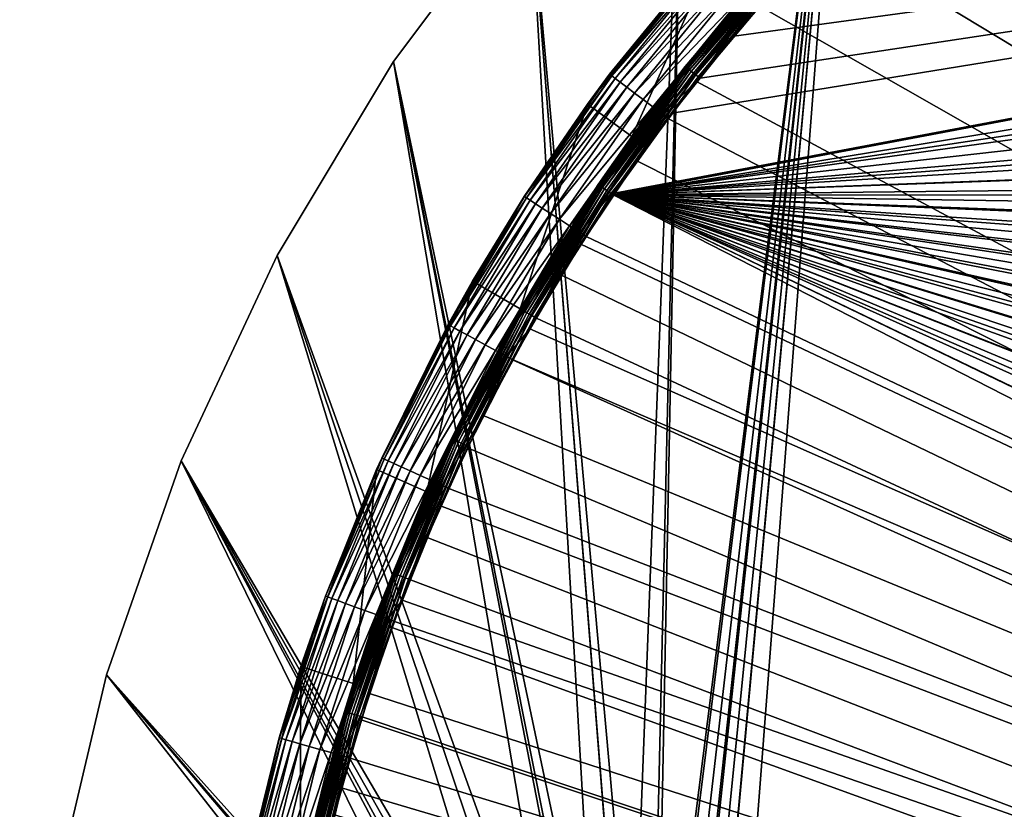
# Model space of a CAD drawing. Header units: inches. Extents: x 1 to 121, y 1 to 121.
# Tile 44 of 125: x 1 to 27, y 74 to 95. Entities that reach past the tile are written whole.
import ezdxf

# ---------------------------------------------------------------- set-up
doc = ezdxf.new("R2010")
doc.units = ezdxf.units.IN
doc.header["$MEASUREMENT"] = 0
doc.layers.get('0').update_dxf_attribs({"true_color": 0x1bb194})

msp = doc.modelspace()

# ---------------------------------------------------------------- meshes
at = {"color": 133, "true_color": 0x57e1c6}
mesh = msp.add_polyface(dxfattribs=at)
corners = [(28.398, 111.227, 26.754), (23.363, 107.647, 26.754), (58.6, 69.6, 26.754), (51.367, 119.885, 26.754), (45.32, 118.622, 26.754), (39.435, 116.743, 26.754), (33.774, 114.269, 26.754), (63.689, 120.52, 26.754), (57.511, 120.52, 26.754), (20.036, 64.204, 26.754), (19.392, 64.564, 26.754), (17.969, 64.934, 26.754), (18.696, 64.81, 26.754), (18.723, 103.569, 25.254), (23.363, 107.647, 25.254), (28.398, 111.227, 25.254), (33.774, 114.269, 25.254), (39.435, 116.743, 25.254), (45.32, 118.622, 25.254), (51.367, 119.885, 25.254), (57.511, 120.52, 25.254), (58.6, 69.6, 25.254), (18.167, 62.777, 25.254), (17.791, 62.842, 25.254), (19.157, 62.224, 25.254), (18.86, 62.464, 25.254), (18.527, 62.65, 25.254), (62.6, 69.6, 25.254)]
mesh.append_faces([[corners[k] for k in face] for face in [(0, 1, 2, 0), (3, 4, 2, 3), (4, 5, 2, 4), (2, 5, 6, 2), (2, 6, 0, 2), (2, 7, 8, 2), (2, 8, 3, 2), (9, 2, 1, 9), (9, 1, 10, 9), (1, 11, 12, 1), (1, 12, 10, 1), (13, 1, 14, 13), (14, 1, 0, 14), (14, 0, 15, 14), (15, 0, 6, 15), (15, 6, 16, 15), (16, 6, 5, 16), (16, 5, 17, 16), (17, 5, 4, 17), (17, 4, 18, 17), (18, 4, 3, 18), (18, 3, 19, 18), (19, 3, 8, 19), (19, 8, 20, 19), (20, 8, 7, 20), (21, 14, 15, 21), (14, 22, 23, 14), (15, 16, 21, 15), (21, 16, 17, 21), (21, 17, 18, 21), (21, 24, 14, 21), (14, 24, 25, 14), (14, 25, 26, 14), (18, 19, 21, 18), (21, 19, 20, 21), (21, 20, 27, 21)]], dxfattribs={"vtx3": -1, "color": 133})
at = {"color": 201, "true_color": 0xd59ae5}
mesh = msp.add_polyface(dxfattribs=at)
corners = [(90.454, 104.388, 1.754), (18.415, 92.685, 1.754), (16.842, 90.504, 1.754), (16.81, 90.455, 1.754), (27.559, 102.032, 1.754), (90.325, 104.48, 1.754), (88.086, 105.916, 1.754), (87.092, 106.485, 1.754), (25.757, 100.538, 1.754), (24.562, 99.44, 1.754), (23.776, 98.718, 1.754), (83.368, 108.461, 1.754), (80.91, 109.554, 1.754), (79.958, 109.922, 1.754), (21.884, 96.795, 1.754), (21.752, 96.646, 1.754), (20.095, 94.782, 1.754), (78.462, 110.499, 1.754), (76.22, 111.24, 1.754), (75.939, 111.332, 1.754), (73.348, 112.045, 1.754), (72.39, 112.256, 1.754), (70.72, 112.625, 1.754), (68.498, 113.002, 1.754), (65.54, 113.37, 1.754), (64.56, 113.436, 1.754), (56.641, 113.435, 1.754), (57.904, 113.532, 1.754), (60.6, 113.6, 1.754), (55.221, 113.327, 1.754), (52.701, 113.005, 1.754), (41.243, 109.922, 1.754), (48.796, 112.317, 1.756), (49.838, 112.496, 1.754), (52.694, 113.055, 1.756), (52.554, 112.986, 1.754), (48.777, 112.4, 1.771), (52.681, 113.139, 1.771), (48.759, 112.479, 1.801), (52.669, 113.219, 1.801), (48.742, 112.551, 1.845), (52.658, 113.292, 1.845), (48.728, 112.616, 1.9), (52.648, 113.358, 1.9), (48.715, 112.67, 1.966), (52.64, 113.413, 1.966), (48.706, 112.712, 2.041), (52.633, 113.455, 2.041), (48.699, 112.741, 2.122), (52.629, 113.485, 2.122), (48.696, 112.756, 2.207), (52.627, 113.5, 2.207), (49.477, 112.931, 25.254), (49.481, 112.907, 2.254), (52.626, 113.502, 2.254), (50.827, 112.883, 0.263), (53.016, 113.055, 0.254), (50.863, 112.69, 0.254), (50.481, 112.625, 0.254), (46.905, 112.346, 0.325), (50.764, 113.216, 0.325)]
mesh.append_faces([[corners[k] for k in face] for face in [(0, 1, 2, 0), (0, 2, 3, 0), (4, 5, 6, 4), (4, 6, 7, 4), (0, 8, 9, 0), (0, 9, 10, 0), (4, 11, 12, 4), (4, 12, 13, 4), (0, 14, 15, 0), (0, 15, 16, 0), (4, 17, 18, 4), (4, 18, 19, 4), (4, 20, 21, 4), (22, 23, 4, 22), (24, 25, 4, 24), (26, 4, 27, 26), (27, 4, 28, 27), (29, 30, 31, 29), (29, 31, 26, 29), (32, 33, 34, 32), (34, 33, 35, 34), (34, 35, 30, 34), (36, 32, 37, 36), (37, 32, 34, 37), (38, 36, 39, 38), (39, 36, 37, 39), (40, 38, 41, 40), (42, 40, 43, 42), (44, 42, 45, 44), (46, 44, 47, 46), (48, 46, 49, 48), (50, 48, 51, 50), (52, 53, 54, 52), (55, 56, 57, 55), (55, 57, 58, 55), (55, 59, 60, 55)]], dxfattribs={"vtx3": -1, "color": 201})
mesh = msp.add_polyface(dxfattribs=at)
corners = [(113.542, 58.125, 1.754), (113.595, 60.6, 1.754), (16.81, 90.455, 1.754), (109.099, 81.974, 1.754), (108.338, 83.589, 1.754), (104.377, 90.446, 1.754), (105.279, 89.109, 1.754), (106.493, 87.096, 1.754), (113.6, 60.818, 1.754), (111.803, 74.286, 1.754), (111.234, 76.219, 1.754), (113.436, 64.559, 1.754), (113.304, 66.193, 1.754), (111.043, 76.864, 1.754), (110.153, 79.403, 1.754), (107.938, 84.436, 1.754), (112.953, 68.859, 1.754), (112.449, 71.587, 1.754), (103.745, 91.383, 1.754), (100.396, 95.605, 1.754), (99.439, 96.638, 1.754), (111.004, 44.223, 0.254), (71.362, 112.496, 0.254), (74.077, 111.858, 0.254), (74.159, 111.835, 0.254), (112.501, 71.298, 0.254), (112.583, 70.932, 0.254), (113.025, 68.386, 0.254), (113.142, 67.435, 0.254), (113.349, 65.756, 0.254), (113.509, 63.536, 0.254), (111.803, 46.914, 0.254), (111.043, 44.336, 0.254), (47.852, 112.045, 0.254), (50.481, 112.625, 0.254), (50.863, 112.69, 0.254), (40.29, 109.554, 0.254), (42.738, 110.5, 0.254), (43.297, 110.684, 0.254), (55.66, 113.37, 0.254), (58.342, 113.552, 0.254), (58.642, 113.558, 0.254), (113.542, 63.075, 0.254), (113.6, 60.382, 0.254), (113.577, 59.621, 0.254), (113.52, 57.688, 0.254), (113.361, 55.711, 0.254), (113.304, 55.007, 0.254), (60.6, 113.6, 0.254), (62.558, 113.55, 0.254), (63.296, 113.532, 0.254), (112.953, 52.341, 0.254), (112.858, 51.828, 0.254), (112.449, 49.613, 0.254), (65.979, 113.327, 0.254), (66.463, 113.265, 0.254), (68.646, 112.986, 0.254)]
mesh.append_faces([[corners[k] for k in face] for face in [(0, 1, 2, 0), (3, 4, 2, 3), (5, 2, 6, 5), (6, 2, 7, 6), (1, 8, 2, 1), (9, 10, 2, 9), (11, 12, 2, 11), (13, 14, 2, 13), (4, 15, 2, 4), (16, 17, 2, 16), (5, 18, 2, 5), (19, 20, 2, 19), (21, 22, 23, 21), (21, 23, 24, 21), (24, 25, 26, 24), (24, 26, 27, 24), (24, 28, 29, 24), (24, 29, 30, 24), (24, 31, 32, 24), (24, 32, 21, 24), (21, 33, 34, 21), (21, 34, 35, 21), (21, 36, 37, 21), (21, 37, 38, 21), (21, 39, 40, 21), (21, 40, 41, 21), (24, 42, 43, 24), (24, 43, 44, 24), (24, 45, 46, 24), (24, 46, 47, 24), (21, 48, 49, 21), (21, 49, 50, 21), (24, 51, 52, 24), (24, 52, 53, 24), (21, 54, 55, 21), (21, 55, 56, 21)]], dxfattribs={"vtx3": -1, "color": 201})
mesh = msp.add_polyface(dxfattribs=at)
corners = [(92.513, 102.916, 1.754), (90.454, 104.388, 1.754), (16.81, 90.455, 1.754), (90.325, 104.48, 1.754), (27.559, 102.032, 1.754), (96.637, 99.464, 1.754), (94.617, 101.244, 1.754), (93.674, 102.074, 1.756), (90.482, 104.43, 1.756), (90.53, 104.5, 1.771), (93.727, 102.14, 1.771), (90.576, 104.567, 1.801), (93.778, 102.204, 1.801), (90.618, 104.628, 1.845), (93.824, 102.262, 1.845), (90.655, 104.683, 1.9), (93.865, 102.313, 1.9), (90.686, 104.729, 1.966), (93.9, 102.357, 1.966), (90.711, 104.764, 2.041), (93.927, 102.391, 2.041), (90.728, 104.789, 2.122), (93.946, 102.414, 2.122), (90.736, 104.802, 2.207), (93.955, 102.426, 2.207), (92.025, 103.854, 2.254), (92.047, 103.882, 25.254), (90.738, 104.804, 2.254), (91.202, 103.873, 0.254), (88.6, 105.822, 0.263), (91.863, 103.63, 0.263), (91.745, 103.468, 0.254), (93.374, 102.253, 0.254), (88.779, 106.11, 0.325), (92.063, 103.905, 0.325), (77.901, 110.679, 0.254), (112.501, 71.298, 0.254), (76.658, 111.109, 0.254), (68.646, 112.986, 0.254), (70.336, 112.681, 0.254), (111.004, 44.223, 0.254), (54.737, 113.26, 0.254), (53.016, 113.055, 0.254), (50.863, 112.69, 0.254), (71.362, 112.496, 0.254), (74.159, 111.835, 0.254), (47.044, 111.822, 0.254), (45.261, 111.332, 0.254), (47.852, 112.045, 0.254), (104.358, 90.503, 0.254), (105.124, 89.32, 0.254), (105.806, 88.267, 0.254), (55.66, 113.37, 0.254), (85.09, 107.586, 0.254), (86.617, 106.776, 0.254), (100.409, 95.566, 0.254), (58.642, 113.558, 0.254), (60.6, 113.6, 0.254), (79.2, 110.229, 0.254), (81.557, 109.275, 0.254), (63.296, 113.532, 0.254), (65.979, 113.327, 0.254), (81.767, 109.19, 0.254), (84.243, 108.035, 0.254)]
mesh.append_faces([[corners[k] for k in face] for face in [(0, 1, 2, 0), (1, 3, 4, 1), (5, 6, 2, 5), (0, 7, 8, 0), (0, 8, 1, 0), (9, 8, 10, 9), (11, 9, 12, 11), (13, 11, 14, 13), (15, 13, 16, 15), (17, 15, 18, 17), (19, 17, 20, 19), (21, 19, 22, 21), (23, 21, 24, 23), (25, 26, 27, 25), (28, 29, 30, 28), (28, 30, 31, 28), (31, 30, 32, 31), (30, 33, 34, 30), (35, 36, 37, 35), (38, 39, 40, 38), (41, 40, 42, 41), (42, 40, 43, 42), (39, 44, 40, 39), (37, 36, 45, 37), (46, 40, 47, 46), (46, 48, 40, 46), (35, 49, 50, 35), (35, 50, 51, 35), (41, 52, 40, 41), (53, 54, 55, 53), (56, 57, 40, 56), (55, 35, 58, 55), (55, 58, 59, 55), (60, 61, 40, 60), (55, 62, 63, 55), (55, 63, 53, 55)]], dxfattribs={"vtx3": -1, "color": 201})
mesh = msp.add_polyface(dxfattribs=at)
corners = [(16.81, 90.455, 1.754), (110.429, 42.542, 1.754), (111.244, 44.978, 1.754), (15.394, 88.267, 1.754), (14.715, 87.092, 1.754), (14.057, 85.954, 1.754), (111.269, 45.055, 1.754), (111.992, 47.643, 1.754), (112.255, 48.81, 1.754), (112.583, 50.268, 1.754), (113.006, 52.701, 1.754), (113.025, 52.813, 1.754), (113.349, 55.444, 1.754), (113.435, 56.64, 1.754), (113.542, 58.125, 1.754), (113.6, 60.818, 1.754), (113.52, 63.512, 1.754), (113.436, 64.559, 1.754), (111.234, 76.219, 1.754), (111.043, 76.864, 1.754), (113.304, 66.193, 1.754), (113, 68.498, 1.754), (112.953, 68.859, 1.754), (110.153, 79.403, 1.754), (109.925, 79.958, 1.754), (109.099, 81.974, 1.754), (107.938, 84.436, 1.754), (106.669, 86.805, 1.754), (106.493, 87.096, 1.754), (112.449, 71.587, 1.754), (112.257, 72.39, 1.754), (111.803, 74.286, 1.754), (103.745, 91.383, 1.754), (102.119, 93.544, 1.754), (111.004, 44.223, 0.254), (14.075, 85.954, 0.254), (14.531, 86.804, 0.254), (15.921, 89.109, 0.254), (16.067, 89.325, 0.254), (17.455, 91.383, 0.254), (18.318, 92.53, 0.254), (45.261, 111.332, 0.254), (43.297, 110.684, 0.254), (23.483, 98.409, 0.254), (24.564, 99.464, 0.254), (26.37, 101.056, 0.254), (30.876, 104.48, 0.254), (32.704, 105.653, 0.254), (33.114, 105.916, 0.254), (19.081, 93.543, 0.254), (20.804, 95.605, 0.254), (22.633, 97.579, 0.254), (26.583, 101.244, 0.254), (28.687, 102.915, 0.254), (29.456, 103.466, 0.254), (35.435, 107.246, 0.254), (36.109, 107.587, 0.254), (37.832, 108.461, 0.254)]
mesh.append_faces([[corners[k] for k in face] for face in [(0, 1, 2, 0), (1, 3, 4, 1), (1, 4, 5, 1), (0, 6, 7, 0), (0, 7, 8, 0), (0, 9, 10, 0), (0, 10, 11, 0), (0, 12, 13, 0), (0, 13, 14, 0), (0, 15, 16, 0), (0, 16, 17, 0), (0, 18, 19, 0), (0, 20, 21, 0), (0, 21, 22, 0), (0, 23, 24, 0), (0, 24, 25, 0), (0, 26, 27, 0), (0, 27, 28, 0), (0, 29, 30, 0), (0, 30, 31, 0), (0, 32, 33, 0), (34, 35, 36, 34), (34, 36, 37, 34), (34, 38, 39, 34), (34, 39, 40, 34), (41, 34, 42, 41), (34, 43, 44, 34), (34, 44, 45, 34), (34, 46, 47, 34), (34, 47, 48, 34), (34, 49, 50, 34), (34, 50, 51, 34), (34, 52, 53, 34), (34, 53, 54, 34), (34, 55, 56, 34), (34, 56, 57, 34)]], dxfattribs={"vtx3": -1, "color": 201})
mesh = msp.add_polyface(dxfattribs=at)
corners = [(8.617, 70.932, 1.754), (8.194, 68.499, 1.754), (110.429, 42.542, 1.754), (11.279, 79.957, 1.754), (10.771, 78.658, 1.754), (9.931, 76.145, 1.754), (9.208, 73.557, 1.754), (20.095, 94.782, 1.754), (19.176, 93.635, 1.754), (90.454, 104.388, 1.754), (16.81, 90.455, 1.754), (15.394, 88.267, 1.754), (14.057, 85.954, 1.754), (12.832, 83.563, 1.754), (8.175, 68.387, 1.754), (7.765, 64.56, 1.754), (7.658, 63.075, 1.754), (18.415, 92.685, 1.754), (102.035, 93.643, 1.754), (100.396, 95.605, 1.754), (102.119, 93.544, 1.754), (99.439, 96.638, 1.754), (98.568, 97.579, 1.754), (96.637, 99.464, 1.754), (94.617, 101.244, 1.754), (93.635, 102.024, 1.754), (92.513, 102.916, 1.754), (21.383, 96.988, 2.207), (21.382, 96.989, 2.254), (20.86, 96.383, 2.254), (21.714, 96.681, 1.756), (21.752, 96.646, 1.754), (21.884, 96.795, 1.754), (21.652, 96.739, 1.771), (19.126, 93.674, 1.756), (20.842, 96.398, 25.254), (24.211, 99.818, 2.254), (20.638, 95.7, 0.263), (22.633, 97.579, 0.254), (20.804, 95.605, 0.254), (20.383, 95.924, 0.325), (20.14, 96.138, 0.444), (23.102, 98.798, 0.325), (23.339, 98.556, 0.263), (37.832, 108.461, 0.254), (39.646, 109.268, 0.254), (111.004, 44.223, 0.254), (8.247, 68.859, 0.254), (8.698, 71.299, 0.254), (9.637, 75.1, 0.254), (10.157, 76.864, 0.254), (11.047, 79.403, 0.254), (12.101, 81.974, 0.254), (13.262, 84.436, 0.254), (14.075, 85.954, 0.254), (15.921, 89.109, 0.254), (16.067, 89.325, 0.254), (8.751, 71.587, 0.254), (7.68, 63.512, 0.254), (7.896, 66.193, 0.254), (40.29, 109.554, 0.254), (23.483, 98.409, 0.254), (29.456, 103.466, 0.254), (30.876, 104.48, 0.254), (18.318, 92.53, 0.254), (19.081, 93.543, 0.254), (26.37, 101.056, 0.254), (26.583, 101.244, 0.254), (33.114, 105.916, 0.254), (35.435, 107.246, 0.254)]
mesh.append_faces([[corners[k] for k in face] for face in [(0, 1, 2, 0), (3, 4, 2, 3), (5, 6, 2, 5), (7, 8, 9, 7), (10, 11, 2, 10), (12, 13, 2, 12), (1, 14, 2, 1), (15, 16, 2, 15), (8, 17, 9, 8), (10, 18, 19, 10), (10, 20, 18, 10), (10, 21, 22, 10), (10, 22, 23, 10), (10, 24, 25, 10), (10, 25, 26, 10), (27, 28, 29, 27), (30, 7, 31, 30), (30, 31, 32, 30), (33, 34, 30, 33), (35, 28, 36, 35), (37, 38, 39, 37), (40, 41, 42, 40), (37, 40, 43, 37), (44, 45, 46, 44), (47, 48, 46, 47), (49, 50, 46, 49), (51, 52, 46, 51), (53, 54, 46, 53), (55, 56, 46, 55), (48, 57, 46, 48), (58, 59, 46, 58), (45, 60, 46, 45), (38, 61, 46, 38), (62, 63, 46, 62), (64, 65, 46, 64), (66, 67, 46, 66), (68, 69, 46, 68)]], dxfattribs={"vtx3": -1, "color": 201})
at = {"color": 133, "true_color": 0x57e1c6}
mesh = msp.add_polyface(dxfattribs=at)
corners = [(1.572, 71.357, 26.754), (14.103, 63.187, 26.754), (2.991, 77.369, 26.754), (14.59, 63.741, 26.754), (5.021, 83.204, 26.754), (15.164, 64.204, 26.754), (7.639, 88.799, 26.754), (15.808, 64.564, 26.754), (10.819, 94.095, 26.754), (16.504, 64.81, 26.754), (14.527, 99.036, 26.754), (17.231, 64.934, 26.754), (18.723, 103.569, 26.754), (17.969, 64.934, 26.754), (23.363, 107.647, 26.754), (1.572, 71.357, 25.254), (2.991, 77.369, 25.254), (5.021, 83.204, 25.254), (7.639, 88.799, 25.254), (10.819, 94.095, 25.254), (14.527, 99.036, 25.254), (18.723, 103.569, 25.254), (18.527, 62.65, 25.254), (18.167, 62.777, 25.254), (23.363, 107.647, 25.254), (16.673, 62.65, 25.254), (16.34, 62.464, 25.254), (16.043, 62.224, 25.254), (17.033, 62.777, 25.254), (17.409, 62.842, 25.254), (17.791, 62.842, 25.254)]
mesh.append_faces([[corners[k] for k in face] for face in [(0, 1, 2, 0), (2, 3, 4, 2), (4, 3, 5, 4), (4, 5, 6, 4), (6, 5, 7, 6), (6, 7, 8, 6), (8, 7, 9, 8), (8, 9, 10, 8), (10, 9, 11, 10), (10, 11, 12, 10), (12, 11, 13, 12), (12, 13, 14, 12), (15, 0, 2, 15), (15, 2, 16, 15), (16, 2, 4, 16), (16, 4, 17, 16), (17, 4, 6, 17), (17, 6, 18, 17), (18, 6, 8, 18), (18, 8, 19, 18), (19, 8, 10, 19), (19, 10, 20, 19), (20, 10, 12, 20), (20, 12, 21, 20), (21, 12, 14, 21), (22, 23, 24, 22), (17, 25, 26, 17), (17, 26, 16, 17), (16, 27, 15, 16), (17, 18, 28, 17), (28, 18, 19, 28), (29, 19, 20, 29), (29, 20, 30, 29), (30, 20, 21, 30), (30, 21, 24, 30)]], dxfattribs={"vtx3": -1, "color": 133})
at = {"color": 201, "true_color": 0xd59ae5}
mesh = msp.add_polyface(dxfattribs=at)
corners = [(21.383, 96.988, 2.207), (20.86, 96.383, 2.254), (18.774, 93.955, 2.207), (18.772, 93.957, 2.254), (19.126, 93.674, 1.756), (20.095, 94.782, 1.754), (21.714, 96.681, 1.756), (18.415, 92.685, 1.754), (19.176, 93.635, 1.754), (19.06, 93.727, 1.771), (21.652, 96.739, 1.771), (18.996, 93.778, 1.801), (21.592, 96.794, 1.801), (18.938, 93.824, 1.845), (21.537, 96.845, 1.845), (18.887, 93.865, 1.9), (21.489, 96.89, 1.9), (18.843, 93.9, 1.966), (21.448, 96.927, 1.966), (18.809, 93.927, 2.041), (21.417, 96.957, 2.041), (18.786, 93.946, 2.122), (21.395, 96.977, 2.122), (20.842, 96.398, 25.254), (21.382, 96.989, 2.254), (19.727, 97.402, 25.254), (17.318, 92.047, 25.254), (19.742, 97.388, 2.254), (19.277, 96.896, 2.254), (19.283, 96.89, 2.066), (20.638, 95.7, 0.263), (19.081, 93.543, 0.254), (18.155, 92.653, 0.263), (20.804, 95.605, 0.254), (19.55, 96.656, 1.104), (19.42, 96.77, 1.402), (22.325, 99.589, 1.104), (19.717, 96.509, 0.84), (16.999, 93.526, 1.104), (22.48, 99.431, 0.84), (19.915, 96.335, 0.617), (17.177, 93.392, 0.84), (22.666, 99.242, 0.617), (20.14, 96.138, 0.444), (17.387, 93.233, 0.617), (22.875, 99.029, 0.444), (20.383, 95.924, 0.325), (17.626, 93.053, 0.444), (17.884, 92.858, 0.325)]
mesh.append_faces([[corners[k] for k in face] for face in [(0, 1, 2, 0), (2, 1, 3, 2), (4, 5, 6, 4), (4, 7, 8, 4), (4, 8, 5, 4), (9, 4, 10, 9), (11, 9, 12, 11), (12, 9, 10, 12), (13, 11, 14, 13), (14, 11, 12, 14), (15, 13, 16, 15), (16, 13, 14, 16), (17, 15, 18, 17), (18, 15, 16, 18), (19, 17, 20, 19), (20, 17, 18, 20), (21, 19, 22, 21), (22, 19, 20, 22), (2, 21, 0, 2), (0, 21, 22, 0), (1, 23, 3, 1), (1, 24, 23, 1), (23, 25, 26, 23), (27, 28, 25, 27), (29, 28, 27, 29), (30, 31, 32, 30), (30, 33, 31, 30), (34, 35, 36, 34), (37, 38, 34, 37), (37, 34, 39, 37), (40, 41, 37, 40), (40, 37, 42, 40), (43, 44, 40, 43), (43, 40, 45, 43), (46, 47, 43, 46), (30, 48, 46, 30)]], dxfattribs={"vtx3": -1, "color": 201})
mesh = msp.add_polyface(dxfattribs=at)
corners = [(18.774, 93.955, 2.207), (17.346, 92.025, 2.254), (16.398, 90.736, 2.207), (18.772, 93.957, 2.254), (19.06, 93.727, 1.771), (16.77, 90.482, 1.756), (19.126, 93.674, 1.756), (18.996, 93.778, 1.801), (16.7, 90.53, 1.771), (18.938, 93.824, 1.845), (16.633, 90.576, 1.801), (18.887, 93.865, 1.9), (16.572, 90.618, 1.845), (18.843, 93.9, 1.966), (16.517, 90.655, 1.9), (18.809, 93.927, 2.041), (16.471, 90.686, 1.966), (18.786, 93.946, 2.122), (16.436, 90.711, 2.041), (16.411, 90.728, 2.122), (20.842, 96.398, 25.254), (17.318, 92.047, 25.254), (19.727, 97.402, 25.254), (16.104, 92.928, 25.254), (19.277, 96.896, 2.254), (16.709, 93.745, 2.254), (16.127, 92.912, 2.254), (16.716, 93.74, 2.066), (19.283, 96.89, 2.066), (18.155, 92.653, 0.263), (19.081, 93.543, 0.254), (18.318, 92.53, 0.254), (16.766, 93.702, 1.726), (14.389, 90.408, 2.066), (19.33, 96.849, 1.726), (16.861, 93.63, 1.402), (14.441, 90.375, 1.726), (19.42, 96.77, 1.402), (16.999, 93.526, 1.104), (14.541, 90.31, 1.402), (19.55, 96.656, 1.104), (17.177, 93.392, 0.84), (14.687, 90.216, 1.104), (19.717, 96.509, 0.84), (17.387, 93.233, 0.617), (14.873, 90.095, 0.84), (19.915, 96.335, 0.617), (17.626, 93.053, 0.444), (20.14, 96.138, 0.444), (17.884, 92.858, 0.325), (20.383, 95.924, 0.325), (20.638, 95.7, 0.263)]
mesh.append_faces([[corners[k] for k in face] for face in [(0, 1, 2, 0), (0, 3, 1, 0), (4, 5, 6, 4), (7, 8, 4, 7), (9, 10, 7, 9), (11, 12, 9, 11), (13, 14, 11, 13), (15, 16, 13, 15), (17, 18, 15, 17), (0, 19, 17, 0), (3, 20, 21, 3), (3, 21, 1, 3), (21, 22, 23, 21), (22, 24, 25, 22), (22, 25, 23, 22), (26, 23, 25, 26), (27, 24, 28, 27), (27, 26, 25, 27), (27, 25, 24, 27), (29, 30, 31, 29), (32, 33, 27, 32), (32, 27, 34, 32), (34, 27, 28, 34), (35, 36, 32, 35), (35, 32, 37, 35), (37, 32, 34, 37), (38, 39, 35, 38), (38, 35, 40, 38), (40, 35, 37, 40), (41, 42, 38, 41), (41, 38, 43, 41), (44, 45, 41, 44), (44, 41, 46, 44), (47, 44, 48, 47), (49, 47, 50, 49), (29, 49, 51, 29)]], dxfattribs={"vtx3": -1, "color": 201})
at = {"color": 133, "true_color": 0x57e1c6}
mesh = msp.add_polyface(dxfattribs=at)
corners = [(0.62, 59.055, 26.754), (13.254, 60.415, 26.754), (0.779, 65.231, 26.754), (13.285, 61.153, 26.754), (13.441, 61.874, 26.754), (1.572, 71.357, 26.754), (13.716, 62.558, 26.754), (14.103, 63.187, 26.754), (2.991, 77.369, 26.754), (14.59, 63.741, 26.754), (0.62, 59.055, 25.254), (0.779, 65.231, 25.254), (1.572, 71.357, 25.254), (16.673, 62.65, 25.254), (16.504, 64.81, 26.754), (15.808, 64.564, 26.754), (16.34, 62.464, 25.254), (15.164, 64.204, 26.754), (16.043, 62.224, 25.254), (15.791, 61.938, 25.254), (15.591, 61.613, 25.254), (15.449, 61.259, 25.254), (15.368, 60.886, 25.254), (15.352, 60.505, 25.254), (17.033, 62.777, 25.254), (5.021, 83.204, 25.254), (2.991, 77.369, 25.254), (10.819, 94.095, 25.254), (17.409, 62.842, 25.254)]
mesh.append_faces([[corners[k] for k in face] for face in [(0, 1, 2, 0), (1, 3, 2, 1), (2, 3, 4, 2), (2, 4, 5, 2), (4, 6, 5, 4), (5, 6, 7, 5), (8, 7, 9, 8), (10, 0, 2, 10), (10, 2, 11, 10), (11, 2, 5, 11), (11, 5, 12, 11), (13, 14, 15, 13), (13, 15, 16, 13), (16, 15, 17, 16), (16, 17, 18, 16), (18, 17, 9, 18), (18, 9, 19, 18), (19, 9, 7, 19), (19, 7, 20, 19), (20, 7, 6, 20), (20, 6, 21, 20), (21, 6, 4, 21), (21, 4, 22, 21), (22, 4, 3, 22), (22, 3, 23, 22), (23, 3, 1, 23), (10, 11, 22, 10), (12, 20, 11, 12), (11, 20, 21, 11), (11, 21, 22, 11), (24, 13, 25, 24), (26, 16, 18, 26), (12, 18, 19, 12), (12, 19, 20, 12), (24, 27, 28, 24)]], dxfattribs={"vtx3": -1, "color": 133})
at = {"color": 201, "true_color": 0xd59ae5}
mesh = msp.add_polyface(dxfattribs=at)
corners = [(16.398, 90.736, 2.207), (14.268, 87.35, 2.254), (14.27, 87.349, 2.207), (15.394, 88.267, 1.754), (16.77, 90.482, 1.756), (14.66, 87.124, 1.756), (14.715, 87.092, 1.754), (14.586, 87.166, 1.771), (16.7, 90.53, 1.771), (14.516, 87.206, 1.801), (16.633, 90.576, 1.801), (14.452, 87.244, 1.845), (16.572, 90.618, 1.845), (14.394, 87.277, 1.9), (16.517, 90.655, 1.9), (14.346, 87.305, 1.966), (16.471, 90.686, 1.966), (14.309, 87.326, 2.041), (16.436, 90.711, 2.041), (14.283, 87.341, 2.122), (16.411, 90.728, 2.122), (14.268, 87.35, 25.254), (16.396, 90.738, 2.254), (16.104, 92.928, 25.254), (12.969, 88.1, 25.254), (12.997, 88.083, 2.254), (14.381, 90.413, 2.254), (16.127, 92.912, 2.254), (12.306, 86.918, 2.254), (14.389, 90.408, 2.066), (16.716, 93.74, 2.066), (12.313, 86.914, 2.066), (14.531, 86.804, 0.254), (15.904, 89.431, 0.263), (15.921, 89.109, 0.254), (12.368, 86.884, 1.726), (14.441, 90.375, 1.726), (16.766, 93.702, 1.726), (12.473, 86.827, 1.402), (14.541, 90.31, 1.402), (16.861, 93.63, 1.402), (12.625, 86.744, 1.104), (14.687, 90.216, 1.104), (16.999, 93.526, 1.104), (14.873, 90.095, 0.84), (17.177, 93.392, 0.84), (15.095, 89.952, 0.617), (12.82, 86.638, 0.84), (15.346, 89.79, 0.444), (13.052, 86.511, 0.617), (15.618, 89.615, 0.325), (13.314, 86.369, 0.444), (13.598, 86.214, 0.325)]
mesh.append_faces([[corners[k] for k in face] for face in [(0, 1, 2, 0), (3, 4, 5, 3), (3, 5, 6, 3), (7, 5, 8, 7), (9, 7, 10, 9), (11, 9, 12, 11), (13, 11, 14, 13), (15, 13, 16, 15), (17, 15, 18, 17), (19, 17, 20, 19), (2, 19, 0, 2), (21, 1, 22, 21), (21, 23, 24, 21), (25, 24, 26, 25), (26, 24, 23, 26), (26, 23, 27, 26), (25, 28, 24, 25), (29, 27, 30, 29), (31, 25, 29, 31), (29, 25, 26, 29), (29, 26, 27, 29), (32, 33, 34, 32), (35, 31, 36, 35), (36, 31, 29, 36), (36, 29, 37, 36), (38, 35, 39, 38), (39, 35, 36, 39), (39, 36, 40, 39), (41, 38, 42, 41), (42, 38, 39, 42), (42, 39, 43, 42), (44, 41, 42, 44), (44, 42, 45, 44), (46, 47, 44, 46), (48, 49, 46, 48), (50, 51, 48, 50), (33, 52, 50, 33)]], dxfattribs={"vtx3": -1, "color": 201})
mesh = msp.add_polyface(dxfattribs=at)
corners = [(16.398, 90.736, 2.207), (17.346, 92.025, 2.254), (16.396, 90.738, 2.254), (14.268, 87.35, 2.254), (16.81, 90.455, 1.754), (16.842, 90.504, 1.754), (16.77, 90.482, 1.756), (18.415, 92.685, 1.754), (19.126, 93.674, 1.756), (15.394, 88.267, 1.754), (16.7, 90.53, 1.771), (14.66, 87.124, 1.756), (19.06, 93.727, 1.771), (16.633, 90.576, 1.801), (14.586, 87.166, 1.771), (18.996, 93.778, 1.801), (16.572, 90.618, 1.845), (14.516, 87.206, 1.801), (18.938, 93.824, 1.845), (16.517, 90.655, 1.9), (14.452, 87.244, 1.845), (18.887, 93.865, 1.9), (16.471, 90.686, 1.966), (14.394, 87.277, 1.9), (18.843, 93.9, 1.966), (16.436, 90.711, 2.041), (14.346, 87.305, 1.966), (18.809, 93.927, 2.041), (16.411, 90.728, 2.122), (14.309, 87.326, 2.041), (18.786, 93.946, 2.122), (14.283, 87.341, 2.122), (18.774, 93.955, 2.207), (14.268, 87.35, 25.254), (17.318, 92.047, 25.254), (16.104, 92.928, 25.254), (18.155, 92.653, 0.263), (17.455, 91.383, 0.254), (15.904, 89.431, 0.263), (16.067, 89.325, 0.254), (15.921, 89.109, 0.254), (18.318, 92.53, 0.254), (15.095, 89.952, 0.617), (14.873, 90.095, 0.84), (17.387, 93.233, 0.617), (15.346, 89.79, 0.444), (17.626, 93.053, 0.444), (15.618, 89.615, 0.325), (17.884, 92.858, 0.325)]
mesh.append_faces([[corners[k] for k in face] for face in [(0, 1, 2, 0), (0, 2, 3, 0), (4, 5, 6, 4), (6, 5, 7, 6), (6, 7, 8, 6), (4, 6, 9, 4), (10, 11, 6, 10), (10, 6, 12, 10), (13, 14, 10, 13), (13, 10, 15, 13), (16, 17, 13, 16), (16, 13, 18, 16), (19, 20, 16, 19), (19, 16, 21, 19), (22, 23, 19, 22), (22, 19, 24, 22), (25, 26, 22, 25), (25, 22, 27, 25), (28, 29, 25, 28), (28, 25, 30, 28), (0, 31, 28, 0), (0, 28, 32, 0), (33, 2, 34, 33), (1, 34, 2, 1), (34, 35, 33, 34), (36, 37, 38, 36), (38, 37, 39, 38), (38, 39, 40, 38), (36, 41, 37, 36), (42, 43, 44, 42), (45, 42, 46, 45), (46, 42, 44, 46), (47, 45, 48, 47), (48, 45, 46, 48), (38, 47, 36, 38), (36, 47, 48, 36)]], dxfattribs={"vtx3": -1, "color": 201})
mesh = msp.add_polyface(dxfattribs=at)
corners = [(109.921, 41.243, 1.754), (110.429, 42.542, 1.754), (8.2, 52.702, 1.754), (10.771, 78.658, 1.754), (9.956, 76.222, 1.754), (9.931, 76.145, 1.754), (9.208, 73.557, 1.754), (8.945, 72.39, 1.754), (8.617, 70.932, 1.754), (12.832, 83.563, 1.754), (11.729, 81.11, 1.754), (11.279, 79.957, 1.754), (111.244, 44.978, 1.754), (111.269, 45.055, 1.754), (16.81, 90.455, 1.754), (86.617, 14.424, 1.754), (87.094, 14.71, 1.754), (101.105, 26.418, 1.754), (102.024, 27.565, 1.754), (112.255, 48.81, 1.754), (112.583, 50.268, 1.754), (113.025, 52.813, 1.754), (113.349, 55.444, 1.754), (90.447, 16.822, 1.754), (91.202, 17.327, 1.754), (93.641, 19.168, 1.754), (95.443, 20.662, 1.754), (102.785, 28.515, 1.754), (97.424, 22.482, 1.754), (99.316, 24.405, 1.754), (104.39, 30.745, 1.754), (105.806, 32.933, 1.754), (107.143, 35.246, 1.754), (108.368, 37.637, 1.754), (99.448, 24.554, 1.754), (99.486, 24.519, 1.756), (99.238, 24.047, 0.263), (99.091, 24.186, 0.254), (100.396, 25.595, 0.254), (111.004, 44.223, 0.254), (10.157, 76.864, 0.254), (10.845, 78.825, 0.254), (11.047, 79.403, 0.254), (12.101, 81.974, 0.254), (12.325, 82.45, 0.254), (13.262, 84.436, 0.254), (108.039, 36.978, 0.254), (7.832, 55.71, 0.254), (109.099, 39.226, 0.254), (109.642, 40.551, 0.254), (104.037, 30.251, 0.254), (105.279, 32.091, 0.254), (106.156, 33.545, 0.254), (8.751, 71.587, 0.254), (9.397, 74.286, 0.254), (9.637, 75.1, 0.254), (107.938, 36.764, 0.254), (94.617, 19.956, 0.254), (93.306, 18.915, 0.254), (92.513, 18.285, 0.254), (90.324, 16.72, 0.254), (103.745, 29.817, 0.254), (101.676, 27.127, 0.254), (98.567, 23.621, 0.254), (96.636, 21.736, 0.254)]
mesh.append_faces([[corners[k] for k in face] for face in [(0, 1, 2, 0), (1, 3, 4, 1), (1, 4, 5, 1), (1, 6, 7, 1), (1, 7, 8, 1), (1, 9, 10, 1), (1, 10, 11, 1), (12, 13, 14, 12), (15, 16, 2, 15), (17, 18, 2, 17), (19, 20, 14, 19), (21, 22, 14, 21), (23, 24, 2, 23), (25, 26, 2, 25), (18, 27, 2, 18), (28, 29, 2, 28), (30, 31, 2, 30), (32, 33, 2, 32), (34, 29, 35, 34), (36, 37, 38, 36), (39, 40, 41, 39), (39, 41, 42, 39), (39, 43, 44, 39), (39, 44, 45, 39), (46, 47, 48, 46), (48, 47, 49, 48), (50, 47, 51, 50), (51, 47, 52, 51), (39, 53, 54, 39), (39, 54, 55, 39), (46, 56, 47, 46), (57, 58, 47, 57), (59, 60, 47, 59), (50, 61, 47, 50), (62, 38, 47, 62), (63, 64, 47, 63)]], dxfattribs={"vtx3": -1, "color": 201})
mesh = msp.add_polyface(dxfattribs=at)
corners = [(14.27, 87.349, 2.207), (14.268, 87.35, 2.254), (12.398, 83.813, 2.254), (12.4, 83.812, 2.207), (14.715, 87.092, 1.754), (14.66, 87.124, 1.756), (14.057, 85.954, 1.754), (12.806, 83.616, 1.756), (12.832, 83.563, 1.754), (14.586, 87.166, 1.771), (14.516, 87.206, 1.801), (12.73, 83.653, 1.771), (14.452, 87.244, 1.845), (12.657, 83.688, 1.801), (14.394, 87.277, 1.9), (12.59, 83.721, 1.845), (14.346, 87.305, 1.966), (12.53, 83.749, 1.9), (14.309, 87.326, 2.041), (12.48, 83.773, 1.966), (14.283, 87.341, 2.122), (12.441, 83.792, 2.041), (12.414, 83.805, 2.122), (14.268, 87.35, 25.254), (12.969, 88.1, 25.254), (11.725, 82.36, 25.254), (12.306, 86.918, 2.254), (10.494, 83.28, 2.254), (10.355, 82.971, 25.254), (10.502, 83.276, 2.066), (12.313, 86.914, 2.066), (12.997, 88.083, 2.254), (13.262, 84.436, 0.254), (13.896, 86.051, 0.263), (14.075, 85.954, 0.254), (14.531, 86.804, 0.254), (15.904, 89.431, 0.263), (12.368, 86.884, 1.726), (12.473, 86.827, 1.402), (10.558, 83.25, 1.726), (12.625, 86.744, 1.104), (10.667, 83.201, 1.402), (12.82, 86.638, 0.84), (10.825, 83.13, 1.104), (14.873, 90.095, 0.84), (13.052, 86.511, 0.617), (11.027, 83.038, 0.84), (15.095, 89.952, 0.617), (13.314, 86.369, 0.444), (11.268, 82.929, 0.617), (15.346, 89.79, 0.444), (13.598, 86.214, 0.325), (11.54, 82.806, 0.444), (15.618, 89.615, 0.325), (11.835, 82.673, 0.325)]
mesh.append_faces([[corners[k] for k in face] for face in [(0, 1, 2, 0), (0, 2, 3, 0), (4, 5, 6, 4), (6, 5, 7, 6), (6, 7, 8, 6), (9, 7, 5, 9), (10, 11, 9, 10), (12, 13, 10, 12), (14, 15, 12, 14), (16, 17, 14, 16), (18, 19, 16, 18), (20, 21, 18, 20), (3, 22, 0, 3), (0, 22, 20, 0), (2, 1, 23, 2), (23, 24, 25, 23), (24, 26, 27, 24), (24, 27, 28, 24), (29, 26, 30, 29), (30, 26, 31, 30), (32, 33, 34, 32), (34, 33, 35, 34), (35, 33, 36, 35), (37, 29, 30, 37), (38, 39, 37, 38), (40, 41, 38, 40), (42, 43, 40, 42), (42, 40, 44, 42), (45, 46, 42, 45), (45, 42, 47, 45), (48, 49, 45, 48), (48, 45, 50, 48), (51, 52, 48, 51), (51, 48, 53, 51), (33, 54, 51, 33), (33, 51, 36, 33)]], dxfattribs={"vtx3": -1, "color": 201})
mesh = msp.add_polyface(dxfattribs=at)
corners = [(12.4, 83.812, 2.207), (12.398, 83.813, 2.254), (11.758, 82.346, 2.254), (10.8, 80.145, 2.207), (12.832, 83.563, 1.754), (12.806, 83.616, 1.756), (11.729, 81.11, 1.754), (12.73, 83.653, 1.771), (11.22, 79.98, 1.756), (14.586, 87.166, 1.771), (12.657, 83.688, 1.801), (11.141, 80.011, 1.771), (14.516, 87.206, 1.801), (12.59, 83.721, 1.845), (11.066, 80.041, 1.801), (14.452, 87.244, 1.845), (12.53, 83.749, 1.9), (10.996, 80.068, 1.845), (14.394, 87.277, 1.9), (12.48, 83.773, 1.966), (10.935, 80.092, 1.9), (14.346, 87.305, 1.966), (12.441, 83.792, 2.041), (10.883, 80.113, 1.966), (14.309, 87.326, 2.041), (12.414, 83.805, 2.122), (10.843, 80.128, 2.041), (14.283, 87.341, 2.122), (10.815, 80.139, 2.122), (11.725, 82.36, 25.254), (14.268, 87.35, 25.254), (12.969, 88.1, 25.254), (10.355, 82.971, 25.254), (10.494, 83.28, 2.254), (10.366, 82.966, 2.254), (10.502, 83.276, 2.066), (12.306, 86.918, 2.254), (12.325, 82.45, 0.254), (12.101, 81.974, 0.254), (12.144, 82.532, 0.263), (13.262, 84.436, 0.254), (13.896, 86.051, 0.263), (10.558, 83.25, 1.726), (12.368, 86.884, 1.726), (10.667, 83.201, 1.402), (12.473, 86.827, 1.402), (10.825, 83.13, 1.104), (9.134, 79.452, 1.402), (12.625, 86.744, 1.104), (11.027, 83.038, 0.84), (12.82, 86.638, 0.84), (11.268, 82.929, 0.617), (13.052, 86.511, 0.617), (11.54, 82.806, 0.444), (13.314, 86.369, 0.444), (11.835, 82.673, 0.325), (13.598, 86.214, 0.325)]
mesh.append_faces([[corners[k] for k in face] for face in [(0, 1, 2, 0), (0, 2, 3, 0), (4, 5, 6, 4), (7, 8, 5, 7), (7, 5, 9, 7), (10, 11, 7, 10), (10, 7, 12, 10), (13, 14, 10, 13), (13, 10, 15, 13), (16, 17, 13, 16), (16, 13, 18, 16), (19, 20, 16, 19), (19, 16, 21, 19), (22, 23, 19, 22), (22, 19, 24, 22), (25, 26, 22, 25), (25, 22, 27, 25), (0, 28, 25, 0), (29, 2, 1, 29), (29, 1, 30, 29), (29, 31, 32, 29), (33, 34, 32, 33), (34, 33, 35, 34), (35, 33, 36, 35), (37, 38, 39, 37), (37, 39, 40, 37), (40, 39, 41, 40), (42, 35, 43, 42), (44, 42, 45, 44), (46, 47, 44, 46), (46, 44, 48, 46), (49, 46, 50, 49), (51, 49, 52, 51), (53, 51, 54, 53), (55, 53, 56, 55), (39, 55, 41, 39)]], dxfattribs={"vtx3": -1, "color": 201})
mesh = msp.add_polyface(dxfattribs=at)
corners = [(10.8, 80.145, 2.207), (11.758, 82.346, 2.254), (10.798, 80.146, 2.254), (9.741, 77.125, 2.254), (11.729, 81.11, 1.754), (12.806, 83.616, 1.756), (11.22, 79.98, 1.756), (11.279, 79.957, 1.754), (10.771, 78.658, 1.754), (9.91, 76.236, 1.756), (11.141, 80.011, 1.771), (12.73, 83.653, 1.771), (11.066, 80.041, 1.801), (9.829, 76.261, 1.771), (12.657, 83.688, 1.801), (10.996, 80.068, 1.845), (9.751, 76.285, 1.801), (12.59, 83.721, 1.845), (10.935, 80.092, 1.9), (9.68, 76.307, 1.845), (12.53, 83.749, 1.9), (10.883, 80.113, 1.966), (9.617, 76.326, 1.9), (12.48, 83.773, 1.966), (10.843, 80.128, 2.041), (9.564, 76.343, 1.966), (12.441, 83.792, 2.041), (10.815, 80.139, 2.122), (9.522, 76.355, 2.041), (12.414, 83.805, 2.122), (9.494, 76.364, 2.122), (12.4, 83.812, 2.207), (9.718, 77.132, 25.254), (11.725, 82.36, 25.254), (10.355, 82.971, 25.254), (12.144, 82.532, 0.263), (12.101, 81.974, 0.254), (11.047, 79.403, 0.254), (10.657, 78.894, 0.263), (10.845, 78.825, 0.254), (10.157, 76.864, 0.254), (11.027, 83.038, 0.84), (9.297, 79.392, 1.104), (10.825, 83.13, 1.104), (11.268, 82.929, 0.617), (9.506, 79.316, 0.84), (11.54, 82.806, 0.444), (9.754, 79.225, 0.617), (10.338, 79.011, 0.325), (10.034, 79.122, 0.444), (11.835, 82.673, 0.325)]
mesh.append_faces([[corners[k] for k in face] for face in [(0, 1, 2, 0), (0, 2, 3, 0), (4, 5, 6, 4), (4, 6, 7, 4), (7, 6, 8, 7), (8, 6, 9, 8), (10, 9, 6, 10), (10, 6, 11, 10), (12, 13, 10, 12), (12, 10, 14, 12), (15, 16, 12, 15), (15, 12, 17, 15), (18, 19, 15, 18), (18, 15, 20, 18), (21, 22, 18, 21), (21, 18, 23, 21), (24, 25, 21, 24), (24, 21, 26, 24), (27, 28, 24, 27), (27, 24, 29, 27), (0, 30, 27, 0), (0, 27, 31, 0), (32, 2, 33, 32), (2, 1, 33, 2), (33, 34, 32, 33), (35, 36, 37, 35), (35, 37, 38, 35), (38, 37, 39, 38), (38, 39, 40, 38), (41, 42, 43, 41), (44, 45, 41, 44), (46, 47, 44, 46), (48, 49, 50, 48), (50, 49, 46, 50), (38, 48, 35, 38), (35, 48, 50, 35)]], dxfattribs={"vtx3": -1, "color": 201})
mesh = msp.add_polyface(dxfattribs=at)
corners = [(10.8, 80.145, 2.207), (9.741, 77.125, 2.254), (9.479, 76.369, 2.207), (10.771, 78.658, 1.754), (9.91, 76.236, 1.756), (9.956, 76.222, 1.754), (9.829, 76.261, 1.771), (11.141, 80.011, 1.771), (9.751, 76.285, 1.801), (11.066, 80.041, 1.801), (9.68, 76.307, 1.845), (10.996, 80.068, 1.845), (9.617, 76.326, 1.9), (10.935, 80.092, 1.9), (9.564, 76.343, 1.966), (10.883, 80.113, 1.966), (9.522, 76.355, 2.041), (10.843, 80.128, 2.041), (9.494, 76.364, 2.122), (10.815, 80.139, 2.122), (9.477, 76.369, 2.254), (9.718, 77.132, 25.254), (10.798, 80.146, 2.254), (10.355, 82.971, 25.254), (8.292, 77.596, 25.254), (10.366, 82.966, 2.254), (8.956, 79.517, 2.254), (8.328, 77.584, 2.254), (10.502, 83.276, 2.066), (8.964, 79.514, 2.066), (7.708, 75.649, 2.066), (10.657, 78.894, 0.263), (10.157, 76.864, 0.254), (9.442, 75.156, 0.263), (9.022, 79.493, 1.726), (10.558, 83.25, 1.726), (9.134, 79.452, 1.402), (7.768, 75.632, 1.726), (10.667, 83.201, 1.402), (9.297, 79.392, 1.104), (7.883, 75.599, 1.402), (10.825, 83.13, 1.104), (9.506, 79.316, 0.84), (8.049, 75.552, 1.104), (11.027, 83.038, 0.84), (9.754, 79.225, 0.617), (8.263, 75.491, 0.84), (11.268, 82.929, 0.617), (10.034, 79.122, 0.444), (8.517, 75.419, 0.617), (11.54, 82.806, 0.444), (10.338, 79.011, 0.325), (8.804, 75.337, 0.444), (9.116, 75.249, 0.325)]
mesh.append_faces([[corners[k] for k in face] for face in [(0, 1, 2, 0), (3, 4, 5, 3), (6, 4, 7, 6), (8, 6, 9, 8), (10, 8, 11, 10), (12, 10, 13, 12), (14, 12, 15, 14), (16, 14, 17, 16), (18, 16, 19, 18), (2, 18, 0, 2), (20, 1, 21, 20), (21, 1, 22, 21), (21, 23, 24, 21), (23, 25, 26, 23), (23, 26, 24, 23), (27, 24, 26, 27), (25, 28, 26, 25), (26, 28, 29, 26), (26, 29, 27, 26), (27, 29, 30, 27), (31, 32, 33, 31), (34, 30, 29, 34), (34, 29, 35, 34), (35, 29, 28, 35), (36, 37, 34, 36), (36, 34, 38, 36), (38, 34, 35, 38), (39, 40, 36, 39), (39, 36, 41, 39), (42, 43, 39, 42), (42, 39, 44, 42), (45, 46, 42, 45), (45, 42, 47, 45), (48, 49, 45, 48), (48, 45, 50, 48), (51, 52, 48, 51), (31, 53, 51, 31)]], dxfattribs={"vtx3": -1, "color": 201})
mesh = msp.add_polyface(dxfattribs=at)
corners = [(9.479, 76.369, 2.207), (8.441, 72.505, 2.254), (8.444, 72.504, 2.207), (9.741, 77.125, 2.254), (9.477, 76.369, 2.254), (9.91, 76.236, 1.756), (9.208, 73.557, 1.754), (9.931, 76.145, 1.754), (9.956, 76.222, 1.754), (9.829, 76.261, 1.771), (8.883, 72.404, 1.756), (9.751, 76.285, 1.801), (8.8, 72.423, 1.771), (9.68, 76.307, 1.845), (8.721, 72.441, 1.801), (9.617, 76.326, 1.9), (8.649, 72.458, 1.845), (9.564, 76.343, 1.966), (8.584, 72.472, 1.9), (9.522, 76.355, 2.041), (8.53, 72.485, 1.966), (9.494, 76.364, 2.122), (8.488, 72.494, 2.041), (8.459, 72.501, 2.122), (9.718, 77.132, 25.254), (8.292, 77.596, 25.254), (8.269, 71.723, 25.254), (7.7, 75.651, 2.254), (6.802, 72.035, 25.254), (8.328, 77.584, 2.254), (7.708, 75.649, 2.066), (6.813, 72.032, 2.254), (9.442, 75.156, 0.263), (10.157, 76.864, 0.254), (9.637, 75.1, 0.254), (9.397, 74.286, 0.254), (7.768, 75.632, 1.726), (6.741, 71.702, 2.066), (9.022, 79.493, 1.726), (7.883, 75.599, 1.402), (6.802, 71.689, 1.726), (9.134, 79.452, 1.402), (8.049, 75.552, 1.104), (6.919, 71.665, 1.402), (9.297, 79.392, 1.104), (8.263, 75.491, 0.84), (7.089, 71.63, 1.104), (9.506, 79.316, 0.84), (8.517, 75.419, 0.617), (7.306, 71.585, 0.84), (9.754, 79.225, 0.617), (8.804, 75.337, 0.444), (7.565, 71.532, 0.617), (10.034, 79.122, 0.444), (9.116, 75.249, 0.325), (7.857, 71.472, 0.444), (10.338, 79.011, 0.325), (8.174, 71.406, 0.325), (10.657, 78.894, 0.263)]
mesh.append_faces([[corners[k] for k in face] for face in [(0, 1, 2, 0), (0, 3, 4, 0), (0, 4, 1, 0), (5, 6, 7, 5), (5, 7, 8, 5), (9, 10, 5, 9), (11, 12, 9, 11), (13, 14, 11, 13), (15, 16, 13, 15), (17, 18, 15, 17), (19, 20, 17, 19), (21, 22, 19, 21), (0, 23, 21, 0), (24, 25, 26, 24), (27, 28, 25, 27), (27, 25, 29, 27), (29, 30, 27, 29), (27, 30, 31, 27), (32, 33, 34, 32), (32, 34, 35, 32), (36, 37, 30, 36), (36, 30, 38, 36), (39, 40, 36, 39), (39, 36, 41, 39), (42, 43, 39, 42), (42, 39, 44, 42), (45, 46, 42, 45), (45, 42, 47, 45), (48, 49, 45, 48), (48, 45, 50, 48), (51, 52, 48, 51), (51, 48, 53, 51), (54, 55, 51, 54), (54, 51, 56, 54), (32, 57, 54, 32), (32, 54, 58, 32)]], dxfattribs={"vtx3": -1, "color": 201})
mesh = msp.add_polyface(dxfattribs=at)
corners = [(8.444, 72.504, 2.207), (8.441, 72.505, 2.254), (8.293, 71.719, 2.254), (8.883, 72.404, 1.756), (9.208, 73.557, 1.754), (9.91, 76.236, 1.756), (8.617, 70.932, 1.754), (8.945, 72.39, 1.754), (8.8, 72.423, 1.771), (9.829, 76.261, 1.771), (8.721, 72.441, 1.801), (9.751, 76.285, 1.801), (8.649, 72.458, 1.845), (7.981, 68.531, 1.801), (9.68, 76.307, 1.845), (8.584, 72.472, 1.9), (7.908, 68.542, 1.845), (9.617, 76.326, 1.9), (8.53, 72.485, 1.966), (7.842, 68.552, 1.9), (9.564, 76.343, 1.966), (8.488, 72.494, 2.041), (7.787, 68.56, 1.966), (9.522, 76.355, 2.041), (8.459, 72.501, 2.122), (7.745, 68.567, 2.041), (9.494, 76.364, 2.122), (7.715, 68.571, 2.122), (9.479, 76.369, 2.207), (8.269, 71.723, 25.254), (9.477, 76.369, 2.254), (9.718, 77.132, 25.254), (8.292, 77.596, 25.254), (6.802, 72.035, 25.254), (6.813, 72.032, 2.254), (7.7, 75.651, 2.254), (6.732, 71.704, 2.254), (7.708, 75.649, 2.066), (6.741, 71.702, 2.066), (9.442, 75.156, 0.263), (9.397, 74.286, 0.254), (8.507, 71.338, 0.263), (8.751, 71.587, 0.254), (6.802, 71.689, 1.726), (7.768, 75.632, 1.726), (6.919, 71.665, 1.402), (7.883, 75.599, 1.402), (7.089, 71.63, 1.104), (8.049, 75.552, 1.104), (7.306, 71.585, 0.84), (8.263, 75.491, 0.84), (7.565, 71.532, 0.617), (8.517, 75.419, 0.617), (7.857, 71.472, 0.444), (8.804, 75.337, 0.444), (8.174, 71.406, 0.325), (9.116, 75.249, 0.325)]
mesh.append_faces([[corners[k] for k in face] for face in [(0, 1, 2, 0), (3, 4, 5, 3), (3, 6, 7, 3), (3, 7, 4, 3), (8, 3, 9, 8), (10, 8, 11, 10), (12, 13, 10, 12), (12, 10, 14, 12), (15, 16, 12, 15), (15, 12, 17, 15), (18, 19, 15, 18), (18, 15, 20, 18), (21, 22, 18, 21), (21, 18, 23, 21), (24, 25, 21, 24), (24, 21, 26, 24), (0, 27, 24, 0), (0, 24, 28, 0), (2, 1, 29, 2), (29, 1, 30, 29), (29, 30, 31, 29), (29, 32, 33, 29), (34, 33, 35, 34), (34, 36, 33, 34), (34, 37, 38, 34), (34, 38, 36, 34), (39, 40, 41, 39), (41, 40, 42, 41), (43, 38, 44, 43), (45, 43, 46, 45), (47, 45, 48, 47), (49, 47, 50, 49), (51, 49, 52, 51), (53, 51, 54, 53), (55, 53, 56, 55), (41, 55, 39, 41)]], dxfattribs={"vtx3": -1, "color": 201})

doc.saveas('drawing.dxf')
